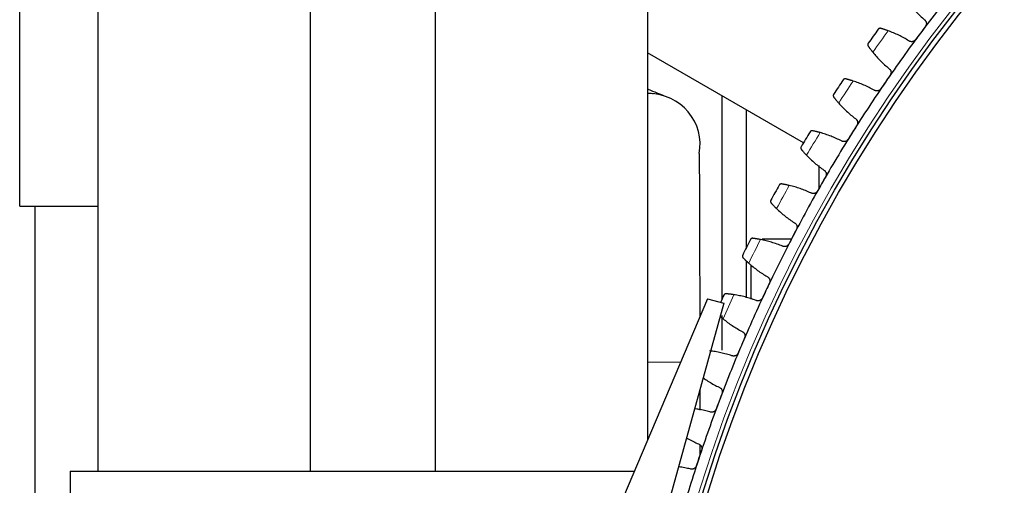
# Model space of a CAD drawing. Header units: inches. Extents: x 0 to 20790, y -12 to 14700.
# Tile 235 of 256: x 9282 to 9689, y 4653 to 4845. Entities that reach past the tile are written whole.
import ezdxf

# ---------------------------------------------------------------- set-up
doc = ezdxf.new("R2010")
doc.units = ezdxf.units.IN
doc.layers.add('1', color=7, linetype='Continuous', true_color=0xffffff)

msp = doc.modelspace()

# ---------------------------------------------------------------- linework, layer by layer
at = {"layer": '1', "color": 2, "linetype": 'Continuous', "lineweight": 25}
for p, q in [((9314.369, 4896.185), (9314.369, 4658.685)), ((9402.069, 4896.185), (9402.069, 4658.685)), ((9453.669, 4896.185), (9453.669, 4658.685)), ((9541.369, 4896.185), (9541.369, 4671.484)), ((9282.069, 4768.215), (9282.069, 4850.215)), ((9605.785, 4794.371), (9541.371, 4831.56)), ((9572.069, 4813.835), (9572.069, 4729.638)), ((9582.069, 4808.058), (9582.069, 4750.806)), ((9612.069, 4784.924), (9612.069, 4775.351)), ((9282.069, 4768.215), (9314.369, 4768.215)), ((9288.469, 4646.684), (9288.469, 4768.212)), ((9588.741, 4754.685), (9600.847, 4754.685)), ((9582.069, 4745.637), (9582.069, 4730.302)), ((9584.069, 4743.968), (9584.069, 4729.787)), ((9566.156, 4729.92), (9512.199, 4602.713)), ((9566.156, 4729.92), (9572.901, 4728.05)), ((9572.901, 4728.05), (9536.29, 4596.032)), ((9572.069, 4723.066), (9572.069, 4708.62)), ((9563.07, 4683.871), (9563.07, 4692.595)), ((9563.07, 4665.462), (9563.07, 4669.565)), ((9302.869, 4658.685), (9302.869, 4646.685)), ((9302.869, 4658.685), (9535.94, 4658.685))]:
    msp.add_line(p, q, dxfattribs=at)
at = {"layer": '1', "color": 110, "linetype": 'Continuous', "lineweight": 13}
for p, q in [((9541.369, 4703.685), (9542.07, 4703.685)), ((9542.07, 4703.685), (9555.028, 4703.685))]:
    msp.add_line(p, q, dxfattribs=at)
msp.add_circle((10152.069, 4468.685), 616.6, dxfattribs=at)
at = {"layer": '1', "color": 2, "linetype": 'Continuous', "lineweight": 25}
for radius in [615, 613]:
    msp.add_circle((10152.069, 4468.685), radius, dxfattribs=at)
for centre, radius, start, end in [((10152.069, 4468.685), 621, 141.019108, 143.312102), ((10152.069, 4468.685), 636, 144.137673, 144.779524), ((10152.069, 4468.685), 621, 143.312102, 145.605096), ((10152.069, 4468.685), 636, 146.430667, 147.072518), ((10152.069, 4468.685), 621, 145.605096, 147.898089), ((9542.068, 4793.681), 21, 90, 91.9125), ((9542.068, 4793.681), 21, 349.74562, 90), ((10152.069, 4468.685), 636, 148.723661, 149.365511), ((10152.069, 4468.685), 621, 147.898089, 150.191083), ((10152.069, 4468.685), 636, 151.016654, 151.658505), ((10152.069, 4468.685), 621, 150.191083, 152.484076), ((10152.069, 4468.685), 636, 153.309648, 153.951499), ((10152.069, 4468.685), 621, 152.484076, 154.77707), ((10152.069, 4468.685), 636, 155.602642, 155.895356), ((10152.069, 4468.685), 621, 154.77707, 157.070064), ((10152.069, 4468.685), 621, 157.070064, 159.363057), ((10152.069, 4468.685), 621, 159.363057, 161.656051), ((10152.069, 4468.685), 621, 161.656051, 163.949045)]:
    msp.add_arc(centre, radius, start, end, dxfattribs=at)
at = {"layer": '1', "color": 110, "linetype": 'Continuous', "lineweight": 13}
for start, end in [(143.964238, 144.952959), (146.257232, 147.245953), (148.550225, 149.538947), (150.843219, 151.83194), (153.136213, 154.124934), (155.429206, 156.417927)]:
    msp.add_arc((10152.069, 4468.685), 632.294, start, end, dxfattribs=at)
at = {"layer": '1', "color": 2, "linetype": 'Continuous', "lineweight": 25}
for points in [[(9649.364, 4852.2), (9649.837, 4851.566), (9650.814, 4850.325), (9652.366, 4848.547), (9654.005, 4846.85), (9655.156, 4845.774), (9655.746, 4845.25)], [(9649.25, 4836.53), (9648.579, 4836.946), (9647.218, 4837.741), (9645.123, 4838.826), (9642.975, 4839.805), (9641.507, 4840.385), (9640.764, 4840.658)], [(9654.088, 4839.705), (9653.404, 4838.787), (9652.719, 4837.868), (9652.035, 4836.949)], [(9656.141, 4842.461), (9655.457, 4841.543), (9654.772, 4840.624), (9654.088, 4839.705)], [(9634.422, 4831.779), (9634.92, 4831.165), (9635.946, 4829.965), (9637.568, 4828.25), (9639.274, 4826.62), (9640.467, 4825.591), (9641.078, 4825.09)], [(9634.935, 4816.118), (9634.248, 4816.506), (9632.857, 4817.246), (9630.72, 4818.247), (9628.535, 4819.139), (9627.045, 4819.66), (9626.291, 4819.903)], [(9639.642, 4819.484), (9638.995, 4818.539), (9638.348, 4817.594), (9637.701, 4816.648)], [(9641.584, 4822.32), (9640.937, 4821.375), (9640.29, 4820.43), (9639.642, 4819.484)], [(9548.146, 4813.725), (9546.451, 4814.444), (9544.337, 4815.331), (9541.795, 4816.389)], [(9620.309, 4810.778), (9620.832, 4810.184), (9621.904, 4809.025), (9623.594, 4807.377), (9625.364, 4805.817), (9626.597, 4804.836), (9627.227, 4804.36)], [(9621.449, 4795.15), (9620.746, 4795.51), (9619.326, 4796.194), (9617.152, 4797.108), (9614.932, 4797.912), (9613.423, 4798.373), (9612.66, 4798.585)], [(9626.017, 4798.701), (9625.409, 4797.731), (9624.8, 4796.761), (9624.191, 4795.79)], [(9627.844, 4801.613), (9627.235, 4800.642), (9626.626, 4799.672), (9626.017, 4798.701)], [(9607.048, 4789.228), (9607.594, 4788.656), (9608.712, 4787.541), (9610.466, 4785.962), (9612.297, 4784.474), (9613.568, 4783.543), (9614.217, 4783.093)], [(9614.943, 4780.372), (9614.374, 4779.378), (9613.804, 4778.384), (9613.235, 4777.39)], [(9608.812, 4773.658), (9608.096, 4773.99), (9606.65, 4774.617), (9604.44, 4775.443), (9602.19, 4776.158), (9600.663, 4776.558), (9599.893, 4776.74)], [(9613.235, 4777.39), (9612.665, 4776.396), (9612.096, 4775.402), (9611.526, 4774.408)], [(9594.66, 4767.166), (9595.228, 4766.615), (9596.39, 4765.546), (9598.206, 4764.038), (9600.094, 4762.625), (9601.402, 4761.746), (9602.068, 4761.322)], [(9602.903, 4758.632), (9602.374, 4757.616), (9601.844, 4756.6), (9601.315, 4755.584)], [(9597.045, 4751.679), (9596.316, 4751.982), (9594.846, 4752.55), (9592.605, 4753.287), (9590.329, 4753.911), (9588.787, 4754.25), (9588.01, 4754.401)], [(9601.315, 4755.584), (9600.786, 4754.568), (9600.257, 4753.552), (9599.727, 4752.536)], [(9583.164, 4744.625), (9583.754, 4744.098), (9584.957, 4743.076), (9586.832, 4741.642), (9588.776, 4740.305), (9590.118, 4739.479), (9590.801, 4739.082)], [(9591.742, 4736.428), (9591.254, 4735.392), (9590.765, 4734.356), (9590.277, 4733.319)], [(9586.167, 4729.246), (9585.427, 4729.519), (9583.935, 4730.028), (9581.666, 4730.676), (9579.367, 4731.208), (9577.813, 4731.485), (9577.03, 4731.604)], [(9590.277, 4733.319), (9589.789, 4732.283), (9589.301, 4731.246), (9588.813, 4730.21)], [(9572.579, 4721.642), (9573.19, 4721.139), (9574.433, 4720.167), (9576.364, 4718.808), (9578.36, 4717.55), (9579.734, 4716.779), (9580.432, 4716.41)], [(9581.478, 4713.795), (9581.032, 4712.74), (9580.586, 4711.685), (9580.139, 4710.63)], [(9580.139, 4710.63), (9579.693, 4709.575), (9579.247, 4708.52), (9578.8, 4707.465)], [(9576.195, 4706.396), (9575.444, 4706.639), (9573.934, 4707.088), (9571.641, 4707.644), (9569.322, 4708.084), (9567.758, 4708.299), (9566.971, 4708.387)], [(9572.128, 4690.77), (9571.725, 4689.698), (9571.321, 4688.626), (9570.917, 4687.554)], [(9570.917, 4687.554), (9570.513, 4686.482), (9570.11, 4685.41), (9569.706, 4684.338)], [(9563.707, 4667.389), (9563.347, 4666.302), (9562.986, 4665.214), (9562.626, 4664.127)], [(9562.626, 4664.127), (9562.265, 4663.04), (9561.904, 4661.952), (9561.544, 4660.865)]]:
    msp.add_open_spline(points, degree=3, dxfattribs=at)
for points, knots in [([(9655.746, 4845.25), (9655.849, 4845.172), (9655.943, 4845.085), (9656.07, 4844.942), (9656.111, 4844.893), (9656.168, 4844.815), (9656.186, 4844.789), (9656.222, 4844.735), (9656.239, 4844.708), (9656.322, 4844.569), (9656.376, 4844.453), (9656.442, 4844.271), (9656.461, 4844.209), (9656.485, 4844.115), (9656.492, 4844.083), (9656.505, 4844.019), (9656.51, 4843.987), (9656.535, 4843.826), (9656.541, 4843.696), (9656.534, 4843.533), (9656.532, 4843.5), (9656.525, 4843.435), (9656.522, 4843.402), (9656.507, 4843.304), (9656.495, 4843.239), (9656.447, 4843.048), (9656.403, 4842.924), (9656.333, 4842.774), (9656.318, 4842.744), (9656.286, 4842.685), (9656.27, 4842.656), (9656.218, 4842.57), (9656.181, 4842.515), (9656.141, 4842.461)], [0, 0, 0, 0, 0.125, 0.125, 0.1875, 0.1875, 0.21875, 0.21875, 0.25, 0.25, 0.375, 0.375, 0.4375, 0.4375, 0.46875, 0.46875, 0.5, 0.5, 0.625, 0.625, 0.65625, 0.65625, 0.6875, 0.6875, 0.75, 0.75, 0.875, 0.875, 0.90625, 0.90625, 0.9375, 0.9375, 1, 1, 1, 1]), ([(9637.727, 4841.654), (9637.668, 4841.671), (9637.611, 4841.682), (9637.499, 4841.694), (9637.444, 4841.695), (9637.337, 4841.689), (9637.285, 4841.682), (9637.185, 4841.66), (9637.136, 4841.645), (9637.042, 4841.609), (9636.997, 4841.588), (9636.913, 4841.54), (9636.873, 4841.513), (9636.797, 4841.454), (9636.762, 4841.422), (9636.712, 4841.371), (9636.688, 4841.345), (9636.662, 4841.313), (9636.65, 4841.296), (9636.644, 4841.289), (9636.641, 4841.284), (9636.639, 4841.282), (9636.637, 4841.279)], [0, 0, 0, 0, 0.125, 0.125, 0.25, 0.25, 0.375, 0.375, 0.5, 0.5, 0.625, 0.625, 0.75, 0.75, 0.875, 0.875, 0.9375, 0.96875, 0.984375, 0.9921875, 0.9921875, 1, 1, 1, 1]), ([(9640.764, 4840.658), (9640.609, 4840.715), (9640.457, 4840.77), (9640.158, 4840.876), (9639.864, 4840.978), (9639.581, 4841.074), (9639.373, 4841.143), (9639.305, 4841.165), (9639.203, 4841.199), (9639.17, 4841.21), (9639.103, 4841.231), (9639.07, 4841.242), (9638.907, 4841.294), (9638.656, 4841.374), (9638.426, 4841.445), (9638.207, 4841.512), (9638.102, 4841.543), (9637.979, 4841.58), (9637.954, 4841.587), (9637.906, 4841.601), (9637.836, 4841.622), (9637.769, 4841.641), (9637.727, 4841.654)], [0, 0, 0, 0, 0.125, 0.125, 0.25, 0.375, 0.375, 0.4375, 0.4375, 0.46875, 0.46875, 0.5, 0.5, 0.625, 0.75, 0.75, 0.875, 0.875, 0.90625, 0.90625, 0.9375, 1, 1, 1, 1]), ([(9632.496, 4835.482), (9632.495, 4835.481), (9632.494, 4835.48), (9632.493, 4835.477), (9632.492, 4835.476), (9632.489, 4835.472), (9632.484, 4835.465), (9632.473, 4835.448), (9632.451, 4835.413), (9632.433, 4835.382), (9632.401, 4835.318), (9632.382, 4835.275), (9632.336, 4835.14), (9632.318, 4835.044), (9632.312, 4834.896), (9632.313, 4834.845), (9632.322, 4834.768), (9632.326, 4834.742), (9632.336, 4834.69), (9632.342, 4834.664), (9632.364, 4834.586), (9632.383, 4834.534), (9632.431, 4834.431), (9632.46, 4834.38), (9632.495, 4834.33)], [0, 0, 0, 0, 0.0039062, 0.0039062, 0.0078125, 0.0078125, 0.015625, 0.03125, 0.0625, 0.125, 0.125, 0.25, 0.25, 0.5, 0.5, 0.625, 0.625, 0.6875, 0.6875, 0.75, 0.75, 0.875, 0.875, 1, 1, 1, 1]), ([(9652.035, 4836.949), (9651.995, 4836.896), (9651.91, 4836.794), (9651.77, 4836.655), (9651.668, 4836.571), (9651.588, 4836.512), (9651.56, 4836.493), (9651.505, 4836.457), (9651.477, 4836.439), (9651.335, 4836.356), (9651.216, 4836.3), (9651.062, 4836.246), (9651.031, 4836.236), (9650.983, 4836.222), (9650.967, 4836.218), (9650.936, 4836.209), (9650.856, 4836.189), (9650.713, 4836.161), (9650.584, 4836.149), (9650.455, 4836.143), (9650.39, 4836.144), (9650.195, 4836.154), (9650.067, 4836.174), (9649.881, 4836.22), (9649.82, 4836.239), (9649.729, 4836.271), (9649.699, 4836.283), (9649.639, 4836.307), (9649.61, 4836.32), (9649.464, 4836.389), (9649.354, 4836.454), (9649.25, 4836.53)], [0, 0, 0, 0, 0.0625, 0.125, 0.1875, 0.1875, 0.21875, 0.21875, 0.25, 0.25, 0.375, 0.375, 0.40625, 0.40625, 0.421875, 0.421875, 0.4375, 0.5, 0.5625, 0.5625, 0.625, 0.625, 0.75, 0.75, 0.8125, 0.8125, 0.84375, 0.84375, 0.875, 0.875, 1, 1, 1, 1]), ([(9632.495, 4834.33), (9632.546, 4834.258), (9632.601, 4834.18), (9632.719, 4834.014), (9632.845, 4833.838), (9632.987, 4833.643), (9633.081, 4833.515), (9633.1, 4833.489), (9633.139, 4833.437), (9633.158, 4833.41), (9633.218, 4833.33), (9633.258, 4833.276), (9633.381, 4833.112), (9633.466, 4832.999), (9633.641, 4832.769), (9633.732, 4832.651), (9633.873, 4832.47), (9633.92, 4832.409), (9633.993, 4832.317), (9634.017, 4832.286), (9634.067, 4832.223), (9634.091, 4832.192), (9634.216, 4832.035), (9634.318, 4831.908), (9634.422, 4831.779)], [0, 0, 0, 0, 0.125, 0.125, 0.25, 0.375, 0.375, 0.40625, 0.40625, 0.4375, 0.4375, 0.5, 0.5, 0.625, 0.625, 0.75, 0.75, 0.8125, 0.8125, 0.84375, 0.84375, 0.875, 0.875, 1, 1, 1, 1]), ([(9641.078, 4825.09), (9641.183, 4825.017), (9641.281, 4824.934), (9641.414, 4824.796), (9641.456, 4824.749), (9641.516, 4824.673), (9641.536, 4824.648), (9641.573, 4824.595), (9641.592, 4824.569), (9641.68, 4824.433), (9641.739, 4824.32), (9641.811, 4824.141), (9641.833, 4824.08), (9641.861, 4823.986), (9641.869, 4823.954), (9641.885, 4823.891), (9641.891, 4823.859), (9641.922, 4823.7), (9641.934, 4823.57), (9641.933, 4823.407), (9641.932, 4823.374), (9641.929, 4823.308), (9641.926, 4823.275), (9641.916, 4823.176), (9641.906, 4823.112), (9641.866, 4822.919), (9641.827, 4822.793), (9641.762, 4822.64), (9641.749, 4822.609), (9641.72, 4822.549), (9641.704, 4822.52), (9641.656, 4822.432), (9641.622, 4822.375), (9641.584, 4822.32)], [0, 0, 0, 0, 0.125, 0.125, 0.1875, 0.1875, 0.21875, 0.21875, 0.25, 0.25, 0.375, 0.375, 0.4375, 0.4375, 0.46875, 0.46875, 0.5, 0.5, 0.625, 0.625, 0.65625, 0.65625, 0.6875, 0.6875, 0.75, 0.75, 0.875, 0.875, 0.90625, 0.90625, 0.9375, 0.9375, 1, 1, 1, 1]), ([(9623.216, 4820.777), (9623.157, 4820.791), (9623.099, 4820.8), (9622.987, 4820.807), (9622.932, 4820.806), (9622.826, 4820.796), (9622.774, 4820.787), (9622.674, 4820.761), (9622.626, 4820.744), (9622.534, 4820.704), (9622.49, 4820.681), (9622.407, 4820.63), (9622.368, 4820.602), (9622.295, 4820.54), (9622.261, 4820.507), (9622.214, 4820.454), (9622.191, 4820.426), (9622.166, 4820.393), (9622.154, 4820.376), (9622.149, 4820.369), (9622.146, 4820.364), (9622.144, 4820.361), (9622.143, 4820.359)], [0, 0, 0, 0, 0.125, 0.125, 0.25, 0.25, 0.375, 0.375, 0.5, 0.5, 0.625, 0.625, 0.75, 0.75, 0.875, 0.875, 0.9375, 0.96875, 0.984375, 0.9921875, 0.9921875, 1, 1, 1, 1]), ([(9626.291, 4819.903), (9626.134, 4819.953), (9625.98, 4820.002), (9625.676, 4820.096), (9625.379, 4820.187), (9625.092, 4820.271), (9624.882, 4820.332), (9624.813, 4820.352), (9624.71, 4820.381), (9624.676, 4820.39), (9624.608, 4820.409), (9624.575, 4820.419), (9624.41, 4820.465), (9624.156, 4820.534), (9623.924, 4820.596), (9623.701, 4820.654), (9623.596, 4820.681), (9623.471, 4820.713), (9623.446, 4820.719), (9623.398, 4820.731), (9623.327, 4820.749), (9623.259, 4820.766), (9623.216, 4820.777)], [0, 0, 0, 0, 0.125, 0.125, 0.25, 0.375, 0.375, 0.4375, 0.4375, 0.46875, 0.46875, 0.5, 0.5, 0.625, 0.75, 0.75, 0.875, 0.875, 0.90625, 0.90625, 0.9375, 1, 1, 1, 1]), ([(9543.802, 4814.558), (9543.661, 4814.588), (9542.857, 4814.746), (9542.041, 4814.806), (9541.365, 4814.799)], [0, 0, 0, 0, 0.1756582, 1, 1, 1, 1]), ([(9637.701, 4816.648), (9637.663, 4816.593), (9637.583, 4816.488), (9637.448, 4816.343), (9637.349, 4816.256), (9637.272, 4816.194), (9637.245, 4816.174), (9637.191, 4816.135), (9637.164, 4816.116), (9637.026, 4816.027), (9636.909, 4815.967), (9636.757, 4815.907), (9636.726, 4815.896), (9636.68, 4815.88), (9636.664, 4815.874), (9636.633, 4815.865), (9636.554, 4815.841), (9636.411, 4815.808), (9636.283, 4815.791), (9636.154, 4815.78), (9636.09, 4815.778), (9635.894, 4815.78), (9635.766, 4815.794), (9635.579, 4815.834), (9635.516, 4815.85), (9635.424, 4815.879), (9635.394, 4815.889), (9635.333, 4815.911), (9635.303, 4815.923), (9635.155, 4815.985), (9635.042, 4816.046), (9634.935, 4816.118)], [0, 0, 0, 0, 0.0625, 0.125, 0.1875, 0.1875, 0.21875, 0.21875, 0.25, 0.25, 0.375, 0.375, 0.40625, 0.40625, 0.421875, 0.421875, 0.4375, 0.5, 0.5625, 0.5625, 0.625, 0.625, 0.75, 0.75, 0.8125, 0.8125, 0.84375, 0.84375, 0.875, 0.875, 1, 1, 1, 1]), ([(9618.237, 4814.4), (9618.236, 4814.399), (9618.235, 4814.398), (9618.233, 4814.396), (9618.233, 4814.394), (9618.23, 4814.39), (9618.225, 4814.383), (9618.215, 4814.365), (9618.194, 4814.329), (9618.178, 4814.297), (9618.148, 4814.233), (9618.131, 4814.189), (9618.091, 4814.052), (9618.076, 4813.956), (9618.076, 4813.807), (9618.08, 4813.757), (9618.091, 4813.68), (9618.096, 4813.655), (9618.108, 4813.603), (9618.115, 4813.577), (9618.14, 4813.5), (9618.161, 4813.449), (9618.213, 4813.348), (9618.245, 4813.298), (9618.282, 4813.25)], [0, 0, 0, 0, 0.0039062, 0.0039062, 0.0078125, 0.0078125, 0.015625, 0.03125, 0.0625, 0.125, 0.125, 0.25, 0.25, 0.5, 0.5, 0.625, 0.625, 0.6875, 0.6875, 0.75, 0.75, 0.875, 0.875, 1, 1, 1, 1]), ([(9618.282, 4813.25), (9618.335, 4813.179), (9618.394, 4813.103), (9618.518, 4812.942), (9618.651, 4812.771), (9618.801, 4812.582), (9618.9, 4812.458), (9618.92, 4812.433), (9618.961, 4812.383), (9618.981, 4812.357), (9619.044, 4812.279), (9619.086, 4812.227), (9619.216, 4812.067), (9619.305, 4811.958), (9619.49, 4811.735), (9619.585, 4811.621), (9619.733, 4811.446), (9619.783, 4811.387), (9619.859, 4811.297), (9619.885, 4811.267), (9619.936, 4811.207), (9619.962, 4811.177), (9620.093, 4811.025), (9620.2, 4810.902), (9620.309, 4810.778)], [0, 0, 0, 0, 0.125, 0.125, 0.25, 0.375, 0.375, 0.40625, 0.40625, 0.4375, 0.4375, 0.5, 0.5, 0.625, 0.625, 0.75, 0.75, 0.8125, 0.8125, 0.84375, 0.84375, 0.875, 0.875, 1, 1, 1, 1]), ([(9627.227, 4804.36), (9627.336, 4804.291), (9627.436, 4804.212), (9627.575, 4804.08), (9627.619, 4804.034), (9627.682, 4803.961), (9627.702, 4803.936), (9627.742, 4803.886), (9627.762, 4803.86), (9627.855, 4803.728), (9627.919, 4803.617), (9627.998, 4803.441), (9628.022, 4803.381), (9628.054, 4803.288), (9628.063, 4803.257), (9628.081, 4803.194), (9628.09, 4803.163), (9628.127, 4803.004), (9628.144, 4802.876), (9628.149, 4802.712), (9628.15, 4802.68), (9628.149, 4802.614), (9628.148, 4802.581), (9628.141, 4802.482), (9628.134, 4802.416), (9628.102, 4802.222), (9628.068, 4802.095), (9628.009, 4801.939), (9627.997, 4801.908), (9627.97, 4801.847), (9627.956, 4801.817), (9627.912, 4801.728), (9627.879, 4801.669), (9627.844, 4801.613)], [0, 0, 0, 0, 0.125, 0.125, 0.1875, 0.1875, 0.21875, 0.21875, 0.25, 0.25, 0.375, 0.375, 0.4375, 0.4375, 0.46875, 0.46875, 0.5, 0.5, 0.625, 0.625, 0.65625, 0.65625, 0.6875, 0.6875, 0.75, 0.75, 0.875, 0.875, 0.90625, 0.90625, 0.9375, 0.9375, 1, 1, 1, 1]), ([(9609.553, 4799.335), (9609.493, 4799.348), (9609.435, 4799.354), (9609.322, 4799.357), (9609.267, 4799.354), (9609.162, 4799.339), (9609.11, 4799.328), (9609.012, 4799.298), (9608.964, 4799.279), (9608.874, 4799.236), (9608.831, 4799.211), (9608.75, 4799.157), (9608.713, 4799.127), (9608.642, 4799.062), (9608.609, 4799.028), (9608.564, 4798.973), (9608.542, 4798.944), (9608.519, 4798.91), (9608.508, 4798.893), (9608.503, 4798.885), (9608.5, 4798.88), (9608.498, 4798.878), (9608.497, 4798.875)], [0, 0, 0, 0, 0.125, 0.125, 0.25, 0.25, 0.375, 0.375, 0.5, 0.5, 0.625, 0.625, 0.75, 0.75, 0.875, 0.875, 0.9375, 0.96875, 0.984375, 0.9921875, 0.9921875, 1, 1, 1, 1]), ([(9612.66, 4798.585), (9612.501, 4798.63), (9612.345, 4798.672), (9612.038, 4798.754), (9611.737, 4798.833), (9611.448, 4798.905), (9611.235, 4798.958), (9611.165, 4798.975), (9611.061, 4799), (9611.027, 4799.008), (9610.958, 4799.024), (9610.925, 4799.032), (9610.758, 4799.072), (9610.502, 4799.131), (9610.267, 4799.183), (9610.042, 4799.232), (9609.936, 4799.255), (9609.81, 4799.282), (9609.785, 4799.287), (9609.736, 4799.297), (9609.664, 4799.313), (9609.596, 4799.327), (9609.553, 4799.335)], [0, 0, 0, 0, 0.125, 0.125, 0.25, 0.375, 0.375, 0.4375, 0.4375, 0.46875, 0.46875, 0.5, 0.5, 0.625, 0.75, 0.75, 0.875, 0.875, 0.90625, 0.90625, 0.9375, 1, 1, 1, 1]), ([(9624.191, 4795.79), (9624.155, 4795.734), (9624.079, 4795.625), (9623.951, 4795.475), (9623.855, 4795.384), (9623.78, 4795.319), (9623.754, 4795.298), (9623.702, 4795.257), (9623.676, 4795.237), (9623.541, 4795.142), (9623.427, 4795.078), (9623.278, 4795.011), (9623.247, 4794.999), (9623.201, 4794.981), (9623.186, 4794.975), (9623.155, 4794.964), (9623.077, 4794.938), (9622.936, 4794.899), (9622.809, 4794.876), (9622.68, 4794.86), (9622.616, 4794.855), (9622.42, 4794.85), (9622.292, 4794.859), (9622.103, 4794.891), (9622.04, 4794.905), (9621.947, 4794.93), (9621.916, 4794.939), (9621.855, 4794.959), (9621.824, 4794.969), (9621.674, 4795.026), (9621.559, 4795.082), (9621.449, 4795.15)], [0, 0, 0, 0, 0.0625, 0.125, 0.1875, 0.1875, 0.21875, 0.21875, 0.25, 0.25, 0.375, 0.375, 0.40625, 0.40625, 0.421875, 0.421875, 0.4375, 0.5, 0.5625, 0.5625, 0.625, 0.625, 0.75, 0.75, 0.8125, 0.8125, 0.84375, 0.84375, 0.875, 0.875, 1, 1, 1, 1]), ([(9604.832, 4792.765), (9604.831, 4792.764), (9604.831, 4792.763), (9604.829, 4792.76), (9604.828, 4792.759), (9604.826, 4792.755), (9604.822, 4792.747), (9604.812, 4792.729), (9604.792, 4792.692), (9604.778, 4792.66), (9604.75, 4792.594), (9604.735, 4792.549), (9604.7, 4792.411), (9604.689, 4792.315), (9604.695, 4792.166), (9604.701, 4792.116), (9604.716, 4792.04), (9604.722, 4792.014), (9604.736, 4791.963), (9604.744, 4791.938), (9604.772, 4791.861), (9604.795, 4791.811), (9604.851, 4791.712), (9604.884, 4791.664), (9604.923, 4791.617)], [0, 0, 0, 0, 0.0039063, 0.0039063, 0.0078125, 0.0078125, 0.015625, 0.03125, 0.0625, 0.125, 0.125, 0.25, 0.25, 0.5, 0.5, 0.625, 0.625, 0.6875, 0.6875, 0.75, 0.75, 0.875, 0.875, 1, 1, 1, 1]), ([(9604.923, 4791.617), (9604.98, 4791.549), (9605.041, 4791.475), (9605.172, 4791.319), (9605.312, 4791.154), (9605.469, 4790.971), (9605.573, 4790.851), (9605.594, 4790.827), (9605.636, 4790.778), (9605.658, 4790.753), (9605.723, 4790.678), (9605.768, 4790.627), (9605.904, 4790.473), (9605.997, 4790.368), (9606.191, 4790.152), (9606.291, 4790.042), (9606.445, 4789.873), (9606.498, 4789.816), (9606.577, 4789.729), (9606.604, 4789.701), (9606.658, 4789.642), (9606.685, 4789.613), (9606.822, 4789.467), (9606.934, 4789.348), (9607.048, 4789.228)], [0, 0, 0, 0, 0.125, 0.125, 0.25, 0.375, 0.375, 0.40625, 0.40625, 0.4375, 0.4375, 0.5, 0.5, 0.625, 0.625, 0.75, 0.75, 0.8125, 0.8125, 0.84375, 0.84375, 0.875, 0.875, 1, 1, 1, 1]), ([(9563.059, 4722.626), (9563.055, 4727.243), (9563.044, 4737.131), (9563.017, 4751.634), (9562.979, 4765.473), (9562.932, 4776.994), (9562.876, 4785.182), (9562.814, 4789.243), (9562.769, 4790.049), (9562.748, 4790.017)], [0, 0, 0, 0, 0.1304081, 0.2823168, 0.4329001, 0.5818474, 0.7294148, 0.8763816, 1, 1, 1, 1]), ([(9614.217, 4783.093), (9614.329, 4783.028), (9614.432, 4782.953), (9614.576, 4782.827), (9614.622, 4782.782), (9614.688, 4782.712), (9614.709, 4782.688), (9614.751, 4782.639), (9614.771, 4782.614), (9614.87, 4782.486), (9614.938, 4782.378), (9615.025, 4782.205), (9615.051, 4782.146), (9615.086, 4782.055), (9615.097, 4782.024), (9615.117, 4781.962), (9615.127, 4781.931), (9615.17, 4781.774), (9615.192, 4781.646), (9615.205, 4781.483), (9615.206, 4781.45), (9615.208, 4781.384), (9615.208, 4781.351), (9615.206, 4781.252), (9615.201, 4781.187), (9615.177, 4780.991), (9615.148, 4780.863), (9615.096, 4780.705), (9615.084, 4780.674), (9615.06, 4780.611), (9615.047, 4780.581), (9615.007, 4780.49), (9614.976, 4780.43), (9614.943, 4780.372)], [0, 0, 0, 0, 0.125, 0.125, 0.1875, 0.1875, 0.21875, 0.21875, 0.25, 0.25, 0.375, 0.375, 0.4375, 0.4375, 0.46875, 0.46875, 0.5, 0.5, 0.625, 0.625, 0.65625, 0.65625, 0.6875, 0.6875, 0.75, 0.75, 0.875, 0.875, 0.90625, 0.90625, 0.9375, 0.9375, 1, 1, 1, 1]), ([(9596.758, 4777.365), (9596.698, 4777.375), (9596.64, 4777.379), (9596.527, 4777.377), (9596.472, 4777.372), (9596.367, 4777.353), (9596.316, 4777.339), (9596.219, 4777.306), (9596.172, 4777.285), (9596.084, 4777.238), (9596.042, 4777.212), (9595.963, 4777.154), (9595.927, 4777.123), (9595.859, 4777.055), (9595.827, 4777.019), (9595.785, 4776.963), (9595.764, 4776.934), (9595.742, 4776.899), (9595.732, 4776.881), (9595.727, 4776.873), (9595.724, 4776.868), (9595.723, 4776.865), (9595.721, 4776.863)], [0, 0, 0, 0, 0.125, 0.125, 0.25, 0.25, 0.375, 0.375, 0.5, 0.5, 0.625, 0.625, 0.75, 0.75, 0.875, 0.875, 0.9375, 0.96875, 0.984375, 0.9921875, 0.9921875, 1, 1, 1, 1]), ([(9599.893, 4776.74), (9599.732, 4776.778), (9599.574, 4776.814), (9599.264, 4776.883), (9598.96, 4776.95), (9598.668, 4777.011), (9598.454, 4777.055), (9598.383, 4777.069), (9598.278, 4777.09), (9598.244, 4777.097), (9598.175, 4777.11), (9598.141, 4777.117), (9597.973, 4777.149), (9597.714, 4777.198), (9597.477, 4777.241), (9597.251, 4777.281), (9597.144, 4777.3), (9597.017, 4777.322), (9596.992, 4777.326), (9596.943, 4777.334), (9596.87, 4777.346), (9596.802, 4777.358), (9596.758, 4777.365)], [0, 0, 0, 0, 0.125, 0.125, 0.25, 0.375, 0.375, 0.4375, 0.4375, 0.46875, 0.46875, 0.5, 0.5, 0.625, 0.75, 0.75, 0.875, 0.875, 0.90625, 0.90625, 0.9375, 1, 1, 1, 1]), ([(9611.526, 4774.408), (9611.493, 4774.35), (9611.421, 4774.238), (9611.299, 4774.084), (9611.207, 4773.989), (9611.135, 4773.921), (9611.11, 4773.898), (9611.059, 4773.855), (9611.033, 4773.835), (9610.903, 4773.735), (9610.792, 4773.666), (9610.645, 4773.593), (9610.615, 4773.58), (9610.57, 4773.56), (9610.554, 4773.554), (9610.524, 4773.541), (9610.447, 4773.512), (9610.308, 4773.467), (9610.182, 4773.44), (9610.054, 4773.419), (9609.99, 4773.411), (9609.795, 4773.398), (9609.666, 4773.402), (9609.476, 4773.426), (9609.413, 4773.437), (9609.319, 4773.459), (9609.287, 4773.466), (9609.225, 4773.484), (9609.194, 4773.493), (9609.042, 4773.543), (9608.924, 4773.595), (9608.812, 4773.658)], [0, 0, 0, 0, 0.0625, 0.125, 0.1875, 0.1875, 0.21875, 0.21875, 0.25, 0.25, 0.375, 0.375, 0.40625, 0.40625, 0.421875, 0.421875, 0.4375, 0.5, 0.5625, 0.5625, 0.625, 0.625, 0.75, 0.75, 0.8125, 0.8125, 0.84375, 0.84375, 0.875, 0.875, 1, 1, 1, 1]), ([(9592.304, 4770.611), (9592.303, 4770.61), (9592.303, 4770.608), (9592.301, 4770.606), (9592.301, 4770.604), (9592.298, 4770.601), (9592.294, 4770.593), (9592.285, 4770.574), (9592.267, 4770.537), (9592.254, 4770.504), (9592.229, 4770.437), (9592.216, 4770.391), (9592.186, 4770.252), (9592.179, 4770.155), (9592.191, 4770.007), (9592.199, 4769.957), (9592.217, 4769.881), (9592.224, 4769.856), (9592.24, 4769.806), (9592.249, 4769.781), (9592.28, 4769.706), (9592.305, 4769.656), (9592.365, 4769.56), (9592.4, 4769.513), (9592.441, 4769.467)], [0, 0, 0, 0, 0.0039063, 0.0039063, 0.0078125, 0.0078125, 0.015625, 0.03125, 0.0625, 0.125, 0.125, 0.25, 0.25, 0.5, 0.5, 0.625, 0.625, 0.6875, 0.6875, 0.75, 0.75, 0.875, 0.875, 1, 1, 1, 1]), ([(9592.441, 4769.467), (9592.5, 4769.401), (9592.564, 4769.33), (9592.702, 4769.18), (9592.848, 4769.02), (9593.012, 4768.844), (9593.121, 4768.728), (9593.142, 4768.705), (9593.187, 4768.657), (9593.21, 4768.634), (9593.278, 4768.561), (9593.325, 4768.512), (9593.466, 4768.364), (9593.564, 4768.262), (9593.766, 4768.054), (9593.87, 4767.948), (9594.032, 4767.785), (9594.086, 4767.731), (9594.169, 4767.648), (9594.197, 4767.62), (9594.254, 4767.564), (9594.282, 4767.536), (9594.425, 4767.395), (9594.541, 4767.281), (9594.66, 4767.166)], [0, 0, 0, 0, 0.125, 0.125, 0.25, 0.375, 0.375, 0.40625, 0.40625, 0.4375, 0.4375, 0.5, 0.5, 0.625, 0.625, 0.75, 0.75, 0.8125, 0.8125, 0.84375, 0.84375, 0.875, 0.875, 1, 1, 1, 1]), ([(9602.068, 4761.322), (9602.182, 4761.261), (9602.289, 4761.191), (9602.437, 4761.07), (9602.485, 4761.028), (9602.554, 4760.96), (9602.576, 4760.937), (9602.62, 4760.89), (9602.641, 4760.865), (9602.745, 4760.742), (9602.817, 4760.636), (9602.911, 4760.467), (9602.939, 4760.409), (9602.978, 4760.319), (9602.99, 4760.289), (9603.013, 4760.228), (9603.024, 4760.197), (9603.073, 4760.042), (9603.101, 4759.915), (9603.12, 4759.753), (9603.123, 4759.72), (9603.127, 4759.655), (9603.128, 4759.621), (9603.13, 4759.522), (9603.128, 4759.457), (9603.111, 4759.26), (9603.088, 4759.131), (9603.042, 4758.971), (9603.032, 4758.939), (9603.01, 4758.876), (9602.999, 4758.845), (9602.961, 4758.752), (9602.934, 4758.692), (9602.903, 4758.632)], [0, 0, 0, 0, 0.125, 0.125, 0.1875, 0.1875, 0.21875, 0.21875, 0.25, 0.25, 0.375, 0.375, 0.4375, 0.4375, 0.46875, 0.46875, 0.5, 0.5, 0.625, 0.625, 0.65625, 0.65625, 0.6875, 0.6875, 0.75, 0.75, 0.875, 0.875, 0.90625, 0.90625, 0.9375, 0.9375, 1, 1, 1, 1]), ([(9584.852, 4754.9), (9584.792, 4754.907), (9584.734, 4754.909), (9584.621, 4754.903), (9584.567, 4754.895), (9584.462, 4754.872), (9584.412, 4754.857), (9584.316, 4754.819), (9584.271, 4754.797), (9584.184, 4754.746), (9584.143, 4754.718), (9584.067, 4754.657), (9584.032, 4754.625), (9583.966, 4754.555), (9583.937, 4754.518), (9583.896, 4754.459), (9583.877, 4754.429), (9583.856, 4754.393), (9583.846, 4754.375), (9583.842, 4754.367), (9583.839, 4754.362), (9583.838, 4754.359), (9583.837, 4754.357)], [0, 0, 0, 0, 0.125, 0.125, 0.25, 0.25, 0.375, 0.375, 0.5, 0.5, 0.625, 0.625, 0.75, 0.75, 0.875, 0.875, 0.9375, 0.96875, 0.984375, 0.9921875, 0.9921875, 1, 1, 1, 1]), ([(9588.01, 4754.401), (9587.848, 4754.432), (9587.689, 4754.462), (9587.376, 4754.519), (9587.07, 4754.573), (9586.776, 4754.623), (9586.56, 4754.658), (9586.488, 4754.669), (9586.383, 4754.686), (9586.348, 4754.691), (9586.279, 4754.702), (9586.244, 4754.707), (9586.075, 4754.733), (9585.815, 4754.772), (9585.576, 4754.805), (9585.349, 4754.836), (9585.241, 4754.851), (9585.113, 4754.867), (9585.088, 4754.87), (9585.038, 4754.877), (9584.965, 4754.886), (9584.896, 4754.894), (9584.852, 4754.9)], [0, 0, 0, 0, 0.125, 0.125, 0.25, 0.375, 0.375, 0.4375, 0.4375, 0.46875, 0.46875, 0.5, 0.5, 0.625, 0.75, 0.75, 0.875, 0.875, 0.90625, 0.90625, 0.9375, 1, 1, 1, 1]), ([(9599.727, 4752.536), (9599.696, 4752.477), (9599.629, 4752.363), (9599.513, 4752.203), (9599.425, 4752.104), (9599.355, 4752.034), (9599.332, 4752.01), (9599.283, 4751.966), (9599.258, 4751.944), (9599.131, 4751.839), (9599.023, 4751.765), (9598.879, 4751.687), (9598.85, 4751.672), (9598.805, 4751.651), (9598.79, 4751.644), (9598.76, 4751.63), (9598.685, 4751.597), (9598.548, 4751.547), (9598.423, 4751.515), (9598.296, 4751.489), (9598.232, 4751.479), (9598.037, 4751.458), (9597.909, 4751.457), (9597.718, 4751.473), (9597.654, 4751.482), (9597.559, 4751.499), (9597.528, 4751.506), (9597.465, 4751.521), (9597.434, 4751.529), (9597.279, 4751.573), (9597.16, 4751.62), (9597.045, 4751.679)], [0, 0, 0, 0, 0.0625, 0.125, 0.1875, 0.1875, 0.21875, 0.21875, 0.25, 0.25, 0.375, 0.375, 0.40625, 0.40625, 0.421875, 0.421875, 0.4375, 0.5, 0.5625, 0.5625, 0.625, 0.625, 0.75, 0.75, 0.8125, 0.8125, 0.84375, 0.84375, 0.875, 0.875, 1, 1, 1, 1]), ([(9580.672, 4747.973), (9580.672, 4747.972), (9580.671, 4747.971), (9580.67, 4747.968), (9580.669, 4747.967), (9580.667, 4747.963), (9580.663, 4747.955), (9580.655, 4747.936), (9580.638, 4747.897), (9580.626, 4747.864), (9580.605, 4747.796), (9580.593, 4747.75), (9580.569, 4747.61), (9580.566, 4747.513), (9580.584, 4747.365), (9580.594, 4747.315), (9580.614, 4747.241), (9580.622, 4747.216), (9580.64, 4747.166), (9580.651, 4747.141), (9580.684, 4747.068), (9580.712, 4747.019), (9580.775, 4746.925), (9580.812, 4746.88), (9580.855, 4746.836)], [0, 0, 0, 0, 0.0039063, 0.0039063, 0.0078125, 0.0078125, 0.015625, 0.03125, 0.0625, 0.125, 0.125, 0.25, 0.25, 0.5, 0.5, 0.625, 0.625, 0.6875, 0.6875, 0.75, 0.75, 0.875, 0.875, 1, 1, 1, 1]), ([(9580.855, 4746.836), (9580.917, 4746.772), (9580.984, 4746.704), (9581.127, 4746.559), (9581.279, 4746.406), (9581.45, 4746.236), (9581.563, 4746.125), (9581.586, 4746.102), (9581.633, 4746.057), (9581.656, 4746.034), (9581.728, 4745.964), (9581.776, 4745.917), (9581.924, 4745.774), (9582.025, 4745.677), (9582.236, 4745.477), (9582.344, 4745.375), (9582.512, 4745.219), (9582.568, 4745.166), (9582.655, 4745.087), (9582.684, 4745.06), (9582.742, 4745.006), (9582.772, 4744.979), (9582.92, 4744.844), (9583.041, 4744.735), (9583.164, 4744.625)], [0, 0, 0, 0, 0.125, 0.125, 0.25, 0.375, 0.375, 0.40625, 0.40625, 0.4375, 0.4375, 0.5, 0.5, 0.625, 0.625, 0.75, 0.75, 0.8125, 0.8125, 0.84375, 0.84375, 0.875, 0.875, 1, 1, 1, 1]), ([(9590.801, 4739.082), (9590.917, 4739.026), (9591.026, 4738.96), (9591.179, 4738.846), (9591.229, 4738.805), (9591.3, 4738.74), (9591.323, 4738.718), (9591.369, 4738.673), (9591.391, 4738.649), (9591.5, 4738.53), (9591.576, 4738.427), (9591.676, 4738.262), (9591.707, 4738.205), (9591.75, 4738.117), (9591.763, 4738.087), (9591.788, 4738.027), (9591.8, 4737.996), (9591.856, 4737.844), (9591.888, 4737.718), (9591.914, 4737.557), (9591.918, 4737.524), (9591.925, 4737.459), (9591.928, 4737.425), (9591.933, 4737.327), (9591.934, 4737.261), (9591.925, 4737.064), (9591.907, 4736.934), (9591.867, 4736.772), (9591.858, 4736.74), (9591.839, 4736.676), (9591.829, 4736.645), (9591.796, 4736.55), (9591.77, 4736.489), (9591.742, 4736.428)], [0, 0, 0, 0, 0.125, 0.125, 0.1875, 0.1875, 0.21875, 0.21875, 0.25, 0.25, 0.375, 0.375, 0.4375, 0.4375, 0.46875, 0.46875, 0.5, 0.5, 0.625, 0.625, 0.65625, 0.65625, 0.6875, 0.6875, 0.75, 0.75, 0.875, 0.875, 0.90625, 0.90625, 0.9375, 0.9375, 1, 1, 1, 1]), ([(9573.855, 4731.977), (9573.795, 4731.982), (9573.736, 4731.981), (9573.624, 4731.97), (9573.57, 4731.961), (9573.466, 4731.933), (9573.417, 4731.916), (9573.323, 4731.875), (9573.278, 4731.85), (9573.193, 4731.796), (9573.154, 4731.767), (9573.08, 4731.703), (9573.046, 4731.669), (9572.984, 4731.596), (9572.955, 4731.558), (9572.917, 4731.498), (9572.899, 4731.467), (9572.88, 4731.431), (9572.871, 4731.412), (9572.867, 4731.404), (9572.865, 4731.398), (9572.863, 4731.396), (9572.862, 4731.393)], [0, 0, 0, 0, 0.125, 0.125, 0.25, 0.25, 0.375, 0.375, 0.5, 0.5, 0.625, 0.625, 0.75, 0.75, 0.875, 0.875, 0.9375, 0.96875, 0.984375, 0.9921875, 0.9921875, 1, 1, 1, 1]), ([(9577.03, 4731.604), (9576.867, 4731.629), (9576.707, 4731.653), (9576.392, 4731.697), (9576.084, 4731.739), (9575.788, 4731.777), (9575.571, 4731.803), (9575.499, 4731.811), (9575.393, 4731.824), (9575.358, 4731.828), (9575.288, 4731.836), (9575.254, 4731.84), (9575.083, 4731.859), (9574.822, 4731.887), (9574.582, 4731.911), (9574.354, 4731.933), (9574.245, 4731.943), (9574.117, 4731.954), (9574.092, 4731.957), (9574.042, 4731.961), (9573.969, 4731.967), (9573.899, 4731.973), (9573.855, 4731.977)], [0, 0, 0, 0, 0.125, 0.125, 0.25, 0.375, 0.375, 0.4375, 0.4375, 0.46875, 0.46875, 0.5, 0.5, 0.625, 0.75, 0.75, 0.875, 0.875, 0.90625, 0.90625, 0.9375, 1, 1, 1, 1]), ([(9588.813, 4730.21), (9588.784, 4730.15), (9588.722, 4730.033), (9588.612, 4729.868), (9588.528, 4729.766), (9588.461, 4729.693), (9588.438, 4729.669), (9588.391, 4729.622), (9588.367, 4729.599), (9588.245, 4729.489), (9588.14, 4729.411), (9587.999, 4729.328), (9587.971, 4729.311), (9587.927, 4729.288), (9587.912, 4729.281), (9587.883, 4729.266), (9587.809, 4729.23), (9587.674, 4729.175), (9587.55, 4729.137), (9587.424, 4729.106), (9587.361, 4729.093), (9587.167, 4729.065), (9587.039, 4729.059), (9586.847, 4729.067), (9586.784, 4729.073), (9586.688, 4729.087), (9586.656, 4729.092), (9586.593, 4729.105), (9586.561, 4729.112), (9586.405, 4729.15), (9586.284, 4729.192), (9586.167, 4729.246)], [0, 0, 0, 0, 0.0625, 0.125, 0.1875, 0.1875, 0.21875, 0.21875, 0.25, 0.25, 0.375, 0.375, 0.40625, 0.40625, 0.421875, 0.421875, 0.4375, 0.5, 0.5625, 0.5625, 0.625, 0.625, 0.75, 0.75, 0.8125, 0.8125, 0.84375, 0.84375, 0.875, 0.875, 1, 1, 1, 1]), ([(9571.375, 4722.67), (9571.419, 4722.631), (9571.463, 4722.592), (9571.618, 4722.457), (9571.73, 4722.359), (9571.904, 4722.21), (9571.962, 4722.16), (9572.052, 4722.083), (9572.082, 4722.058), (9572.143, 4722.007), (9572.173, 4721.981), (9572.327, 4721.852), (9572.452, 4721.748), (9572.579, 4721.642)], [0, 0, 0, 0, 0.1212976, 0.1212976, 0.4141984, 0.4141984, 0.5606488, 0.5606488, 0.633874, 0.633874, 0.7070992, 0.7070992, 1, 1, 1, 1]), ([(9580.432, 4716.41), (9580.55, 4716.358), (9580.662, 4716.297), (9580.819, 4716.188), (9580.87, 4716.15), (9580.944, 4716.088), (9580.968, 4716.067), (9581.016, 4716.023), (9581.039, 4716), (9581.152, 4715.886), (9581.233, 4715.786), (9581.34, 4715.625), (9581.373, 4715.569), (9581.418, 4715.483), (9581.433, 4715.454), (9581.461, 4715.394), (9581.474, 4715.365), (9581.536, 4715.214), (9581.573, 4715.09), (9581.605, 4714.93), (9581.61, 4714.897), (9581.62, 4714.832), (9581.624, 4714.799), (9581.633, 4714.701), (9581.636, 4714.635), (9581.636, 4714.438), (9581.623, 4714.307), (9581.59, 4714.144), (9581.582, 4714.112), (9581.566, 4714.047), (9581.557, 4714.015), (9581.527, 4713.92), (9581.504, 4713.857), (9581.478, 4713.795)], [0, 0, 0, 0, 0.125, 0.125, 0.1875, 0.1875, 0.21875, 0.21875, 0.25, 0.25, 0.375, 0.375, 0.4375, 0.4375, 0.46875, 0.46875, 0.5, 0.5, 0.625, 0.625, 0.65625, 0.65625, 0.6875, 0.6875, 0.75, 0.75, 0.875, 0.875, 0.90625, 0.90625, 0.9375, 0.9375, 1, 1, 1, 1]), ([(9578.8, 4707.465), (9578.774, 4707.403), (9578.716, 4707.284), (9578.613, 4707.116), (9578.534, 4707.01), (9578.47, 4706.934), (9578.448, 4706.909), (9578.403, 4706.86), (9578.38, 4706.837), (9578.262, 4706.722), (9578.16, 4706.64), (9578.023, 4706.551), (9577.995, 4706.533), (9577.952, 4706.509), (9577.938, 4706.5), (9577.909, 4706.485), (9577.837, 4706.446), (9577.704, 4706.385), (9577.581, 4706.343), (9577.457, 4706.306), (9577.394, 4706.291), (9577.202, 4706.255), (9577.074, 4706.243), (9576.882, 4706.245), (9576.818, 4706.248), (9576.722, 4706.258), (9576.69, 4706.262), (9576.626, 4706.272), (9576.595, 4706.277), (9576.437, 4706.309), (9576.314, 4706.346), (9576.195, 4706.396)], [0, 0, 0, 0, 0.0625, 0.125, 0.1875, 0.1875, 0.21875, 0.21875, 0.25, 0.25, 0.375, 0.375, 0.40625, 0.40625, 0.421875, 0.421875, 0.4375, 0.5, 0.5625, 0.5625, 0.625, 0.625, 0.75, 0.75, 0.8125, 0.8125, 0.84375, 0.84375, 0.875, 0.875, 1, 1, 1, 1]), ([(9564.31, 4697.241), (9564.487, 4697.117), (9565.313, 4696.545), (9566.818, 4695.574), (9568.862, 4694.397), (9570.266, 4693.681), (9570.978, 4693.34)], [0, 0, 0, 0, 0.0839345, 0.3892897, 0.6946448, 1, 1, 1, 1]), ([(9570.978, 4693.34), (9571.098, 4693.294), (9571.212, 4693.236), (9571.374, 4693.135), (9571.427, 4693.098), (9571.503, 4693.039), (9571.528, 4693.019), (9571.577, 4692.977), (9571.601, 4692.956), (9571.719, 4692.845), (9571.804, 4692.749), (9571.917, 4692.593), (9571.952, 4692.538), (9572.001, 4692.454), (9572.017, 4692.425), (9572.047, 4692.367), (9572.061, 4692.338), (9572.129, 4692.19), (9572.171, 4692.068), (9572.209, 4691.909), (9572.216, 4691.876), (9572.228, 4691.812), (9572.234, 4691.779), (9572.247, 4691.681), (9572.253, 4691.615), (9572.26, 4691.419), (9572.252, 4691.287), (9572.226, 4691.123), (9572.22, 4691.09), (9572.206, 4691.025), (9572.198, 4690.993), (9572.172, 4690.896), (9572.152, 4690.833), (9572.128, 4690.77)], [0, 0, 0, 0, 0.125, 0.125, 0.1875, 0.1875, 0.21875, 0.21875, 0.25, 0.25, 0.375, 0.375, 0.4375, 0.4375, 0.46875, 0.46875, 0.5, 0.5, 0.625, 0.625, 0.65625, 0.65625, 0.6875, 0.6875, 0.75, 0.75, 0.875, 0.875, 0.90625, 0.90625, 0.9375, 0.9375, 1, 1, 1, 1]), ([(9567.146, 4683.165), (9566.386, 4683.378), (9564.858, 4683.766), (9562.738, 4684.191), (9561.378, 4684.402), (9560.793, 4684.481)], [0, 0, 0, 0, 0.3636529, 0.7273058, 1, 1, 1, 1]), ([(9569.706, 4684.338), (9569.682, 4684.275), (9569.629, 4684.153), (9569.533, 4683.981), (9569.458, 4683.873), (9569.397, 4683.794), (9569.376, 4683.768), (9569.333, 4683.718), (9569.311, 4683.693), (9569.198, 4683.573), (9569.099, 4683.488), (9568.965, 4683.393), (9568.938, 4683.374), (9568.897, 4683.348), (9568.883, 4683.339), (9568.854, 4683.322), (9568.784, 4683.281), (9568.653, 4683.214), (9568.533, 4683.167), (9568.41, 4683.126), (9568.348, 4683.108), (9568.157, 4683.064), (9568.03, 4683.048), (9567.838, 4683.041), (9567.774, 4683.042), (9567.678, 4683.048), (9567.646, 4683.051), (9567.581, 4683.058), (9567.549, 4683.063), (9567.391, 4683.088), (9567.267, 4683.12), (9567.146, 4683.165)], [0, 0, 0, 0, 0.0625, 0.125, 0.1875, 0.1875, 0.21875, 0.21875, 0.25, 0.25, 0.375, 0.375, 0.40625, 0.40625, 0.421875, 0.421875, 0.4375, 0.5, 0.5625, 0.5625, 0.625, 0.625, 0.75, 0.75, 0.8125, 0.8125, 0.84375, 0.84375, 0.875, 0.875, 1, 1, 1, 1]), ([(9557.423, 4672.447), (9557.687, 4672.293), (9558.635, 4671.754), (9560.298, 4670.883), (9561.73, 4670.223), (9562.455, 4669.911)], [0, 0, 0, 0, 0.1622817, 0.5811409, 1, 1, 1, 1]), ([(9562.455, 4669.911), (9562.577, 4669.87), (9562.693, 4669.817), (9562.859, 4669.722), (9562.913, 4669.687), (9562.991, 4669.632), (9563.017, 4669.612), (9563.068, 4669.572), (9563.093, 4669.552), (9563.215, 4669.446), (9563.304, 4669.353), (9563.423, 4669.202), (9563.46, 4669.149), (9563.513, 4669.066), (9563.53, 4669.038), (9563.562, 4668.982), (9563.577, 4668.953), (9563.651, 4668.808), (9563.698, 4668.687), (9563.743, 4668.53), (9563.751, 4668.498), (9563.765, 4668.434), (9563.772, 4668.401), (9563.789, 4668.304), (9563.798, 4668.238), (9563.813, 4668.042), (9563.81, 4667.911), (9563.79, 4667.746), (9563.786, 4667.713), (9563.774, 4667.647), (9563.768, 4667.614), (9563.746, 4667.517), (9563.728, 4667.453), (9563.707, 4667.389)], [0, 0, 0, 0, 0.125, 0.125, 0.1875, 0.1875, 0.21875, 0.21875, 0.25, 0.25, 0.375, 0.375, 0.4375, 0.4375, 0.46875, 0.46875, 0.5, 0.5, 0.625, 0.625, 0.65625, 0.65625, 0.6875, 0.6875, 0.75, 0.75, 0.875, 0.875, 0.90625, 0.90625, 0.9375, 0.9375, 1, 1, 1, 1]), ([(9559.033, 4659.59), (9558.265, 4659.774), (9556.723, 4660.1), (9555.084, 4660.361), (9554.218, 4660.474), (9554.131, 4660.485)], [0, 0, 0, 0, 0.4737652, 0.9475305, 1, 1, 1, 1]), ([(9561.544, 4660.865), (9561.523, 4660.801), (9561.475, 4660.678), (9561.386, 4660.502), (9561.315, 4660.39), (9561.257, 4660.309), (9561.237, 4660.282), (9561.196, 4660.23), (9561.175, 4660.205), (9561.067, 4660.081), (9560.972, 4659.991), (9560.842, 4659.891), (9560.815, 4659.872), (9560.775, 4659.844), (9560.761, 4659.834), (9560.734, 4659.816), (9560.665, 4659.772), (9560.537, 4659.7), (9560.419, 4659.649), (9560.298, 4659.602), (9560.236, 4659.582), (9560.048, 4659.531), (9559.921, 4659.509), (9559.73, 4659.495), (9559.665, 4659.493), (9559.569, 4659.495), (9559.537, 4659.497), (9559.472, 4659.501), (9559.44, 4659.505), (9559.281, 4659.524), (9559.156, 4659.551), (9559.033, 4659.59)], [0, 0, 0, 0, 0.0625, 0.125, 0.1875, 0.1875, 0.21875, 0.21875, 0.25, 0.25, 0.375, 0.375, 0.40625, 0.40625, 0.421875, 0.421875, 0.4375, 0.5, 0.5625, 0.5625, 0.625, 0.625, 0.75, 0.75, 0.8125, 0.8125, 0.84375, 0.84375, 0.875, 0.875, 1, 1, 1, 1])]:
    msp.add_open_spline(points, degree=3, knots=knots, dxfattribs=at)

doc.saveas('drawing.dxf')
